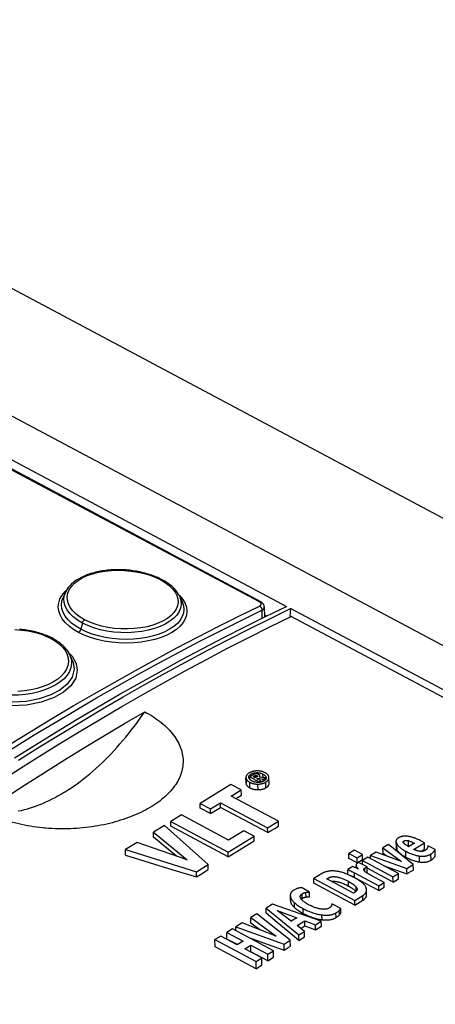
# Model space of a CAD drawing. Extents: x 0 to 841, y 0 to 594.
# Tile 55 of 66: x 728 to 746, y 191 to 235. Entities that reach past the tile are written whole.
import ezdxf

# ---------------------------------------------------------------- set-up
doc = ezdxf.new("R2010")
doc.units = 0
doc.header["$LTSCALE"] = 46.255
doc.layers.get('0').update_dxf_attribs({"linetype": 'CONTINUOUS'})

msp = doc.modelspace()

# ---------------------------------------------------------------- linework, layer by layer
at = {"color": 7, "linetype": 'CONTINUOUS'}
for p, q in [((775.96, 191.517), (694.603, 234.828)), ((692.654, 233.916), (739.812, 208.811)), ((738.671, 209.009), (692.606, 233.532)), ((794.076, 187.521), (708.191, 233.242)), ((730.002, 209.431), (729.902, 209.208)), ((735.061, 209.273), (735.182, 209.017)), ((738.83, 208.784), (738.834, 208.335)), ((739.994, 208.714), (739.964, 208.34)), ((773.679, 190.783), (739.994, 208.714)), ((738.833, 208.43), (738.926, 208.381)), ((772.991, 190.811), (740.017, 208.365)), ((730.304, 206.431), (730.19, 206.673)), ((738.321, 201.329), (738.189, 201.248)), ((738.333, 201.258), (738.382, 201.288)), ((738.637, 201.236), (738.636, 201.294)), ((738.636, 201.294), (738.636, 201.294)), ((737.349, 200.913), (735.985, 200.072)), ((737.809, 200.668), (737.349, 200.913)), ((738.015, 201.225), (738.016, 201.213)), ((738.015, 201.213), (738.018, 200.979)), ((738.018, 200.979), (738.018, 200.968)), ((738.19, 201.135), (738.189, 201.248)), ((738.189, 201.248), (738.593, 201.033)), ((738.429, 201.206), (738.333, 201.258)), ((738.495, 201.247), (738.429, 201.206)), ((738.497, 201.17), (738.53, 201.191)), ((738.669, 201.079), (738.497, 201.17)), ((738.531, 201.152), (738.53, 201.191)), ((738.53, 201.191), (738.784, 201.15)), ((738.593, 201.033), (738.669, 201.079)), ((738.594, 201.004), (738.593, 201.033)), ((738.872, 201.204), (738.604, 201.24)), ((738.669, 201.013), (738.669, 201.079)), ((738.784, 201.15), (738.872, 201.204)), ((738.785, 201.052), (738.784, 201.15)), ((738.873, 201.117), (738.872, 201.204)), ((739.037, 201.215), (739.036, 201.229)), ((739.04, 200.953), (739.037, 201.215)), ((737.364, 200.393), (737.809, 200.668)), ((737.811, 200.438), (737.809, 200.668)), ((735.987, 199.865), (735.985, 200.072)), ((735.985, 200.072), (736.445, 199.827)), ((736.445, 199.827), (736.888, 200.1)), ((736.89, 199.888), (736.888, 200.1)), ((736.888, 200.1), (738.977, 198.988)), ((739.453, 199.281), (737.364, 200.393)), ((735.154, 199.56), (734.678, 199.266)), ((737.244, 198.447), (735.154, 199.56)), ((736.447, 199.62), (735.987, 199.865)), ((736.447, 199.62), (736.445, 199.827)), ((738.979, 198.776), (736.89, 199.888)), ((734.68, 199.058), (734.678, 199.266)), ((734.678, 199.266), (737.227, 197.909)), ((738.977, 198.988), (739.453, 199.281)), ((739.455, 199.062), (739.453, 199.281)), ((734.403, 199.096), (733.912, 198.794)), ((733.914, 198.576), (733.912, 198.794)), ((733.912, 198.794), (735.4, 197.574)), ((736.336, 197.36), (734.403, 199.096)), ((737.229, 197.701), (734.68, 199.058)), ((737.921, 198.863), (737.244, 198.447)), ((738.379, 198.619), (737.921, 198.863)), ((738.979, 198.776), (738.977, 198.988)), ((733.18, 198.343), (732.666, 198.026)), ((735.4, 197.574), (733.18, 198.343)), ((734.933, 197.735), (733.914, 198.576)), ((737.227, 197.909), (738.379, 198.619)), ((738.381, 198.413), (738.379, 198.619)), ((744.338, 198.249), (744.097, 198.101)), ((745.443, 197.369), (744.338, 198.249)), ((744.674, 198.387), (744.677, 198.119)), ((745.491, 198.31), (745.236, 198.153)), ((745.459, 198.034), (745.938, 198.329)), ((745.938, 198.329), (745.84, 198.382)), ((745.941, 198.038), (745.938, 198.329)), ((732.669, 197.775), (732.666, 198.026)), ((732.666, 198.026), (735.822, 197.043)), ((737.229, 197.701), (737.227, 197.909)), ((742.828, 198.005), (742.584, 197.854)), ((742.586, 197.63), (742.584, 197.854)), ((742.584, 197.854), (742.948, 197.66)), ((743.193, 197.811), (742.828, 198.005)), ((742.948, 197.66), (743.193, 197.811)), ((743.195, 197.581), (743.193, 197.811)), ((743.797, 197.915), (743.541, 197.758)), ((744.918, 197.491), (743.797, 197.915)), ((744.1, 197.852), (744.097, 198.101)), ((744.097, 198.101), (744.918, 197.491)), ((744.242, 197.747), (744.1, 197.852)), ((745.778, 197.945), (745.941, 198.038)), ((746.409, 198.029), (746.093, 198.191)), ((746.412, 197.74), (746.409, 198.029)), ((735.822, 197.043), (736.336, 197.36)), ((736.338, 197.139), (736.336, 197.36)), ((742.951, 197.436), (742.586, 197.63)), ((742.951, 197.436), (742.948, 197.66)), ((742.951, 197.436), (743.195, 197.581)), ((743.015, 197.457), (742.979, 197.435)), ((743.396, 197.254), (743.015, 197.457)), ((743.426, 197.687), (743.181, 197.536)), ((743.183, 197.367), (743.181, 197.536)), ((743.181, 197.536), (744.541, 196.812)), ((744.786, 196.963), (743.426, 197.687)), ((743.542, 197.625), (743.541, 197.758)), ((743.541, 197.758), (745.153, 197.19)), ((745.153, 197.19), (745.443, 197.369)), ((745.446, 197.12), (745.443, 197.369)), ((735.824, 196.811), (735.822, 197.043)), ((741.413, 196.976), (741.027, 196.738)), ((742.764, 197.278), (742.539, 197.14)), ((742.542, 196.928), (742.539, 197.14)), ((743.017, 197.152), (742.764, 197.278)), ((742.831, 196.993), (743.906, 196.421)), ((742.903, 197.333), (742.904, 197.208)), ((743.246, 197.142), (743.246, 197.144)), ((743.398, 197.033), (743.396, 197.254)), ((744.543, 196.588), (743.396, 197.199)), ((744.108, 197.324), (745.156, 196.95)), ((744.541, 196.812), (744.786, 196.963)), ((744.788, 196.733), (744.786, 196.963)), ((745.156, 196.95), (745.153, 197.19)), ((741.029, 196.533), (741.027, 196.738)), ((741.027, 196.738), (742.848, 195.768)), ((742.85, 195.563), (741.029, 196.533)), ((741.6, 196.725), (741.666, 196.765)), ((742.785, 196.094), (741.6, 196.725)), ((743.908, 196.208), (742.794, 196.801)), ((742.894, 196.743), (742.824, 196.781)), ((744.151, 196.572), (743.543, 196.895)), ((743.906, 196.421), (744.151, 196.572)), ((744.153, 196.355), (744.151, 196.572)), ((744.543, 196.588), (744.541, 196.812)), ((744.543, 196.588), (744.788, 196.733)), ((740.829, 196.141), (740.486, 196.338)), ((740.831, 195.935), (740.829, 196.141)), ((742.866, 196.144), (742.785, 196.094)), ((743.369, 196.029), (743.367, 196.237)), ((743.908, 196.208), (743.906, 196.421)), ((743.908, 196.208), (744.153, 196.355)), ((739.982, 195.999), (739.984, 195.787)), ((742.22, 195.419), (741.829, 195.616)), ((742.848, 195.768), (743.202, 195.987)), ((742.85, 195.563), (742.848, 195.768)), ((739.189, 195.604), (738.908, 195.431)), ((738.91, 195.2), (738.908, 195.431)), ((738.908, 195.431), (740.367, 194.239)), ((741.359, 194.85), (739.189, 195.604)), ((740.022, 194.846), (739.396, 195.331)), ((739.396, 195.331), (740.266, 194.996)), ((742.222, 195.213), (742.22, 195.419)), ((737.84, 194.772), (737.565, 194.603)), ((739.36, 194.183), (737.84, 194.772)), ((738.493, 195.175), (738.231, 195.013)), ((738.233, 194.762), (738.231, 195.013)), ((738.231, 195.013), (739.36, 194.183)), ((738.635, 194.464), (738.233, 194.762)), ((739.984, 194.003), (738.493, 195.175)), ((739.971, 194.885), (740.042, 194.858)), ((740.266, 194.996), (740.022, 194.846)), ((740.281, 194.653), (740.624, 194.864)), ((740.626, 194.64), (740.624, 194.864)), ((740.624, 194.864), (741.097, 194.689)), ((741.097, 194.689), (741.359, 194.85)), ((741.361, 194.633), (741.359, 194.85)), ((737.416, 194.511), (737.162, 194.355)), ((737.165, 194.059), (737.162, 194.355)), ((737.162, 194.355), (737.888, 193.968)), ((739.237, 193.542), (737.416, 194.511)), ((737.567, 194.431), (737.565, 194.603)), ((737.565, 194.603), (739.71, 193.834)), ((740.613, 194.391), (740.281, 194.653)), ((740.367, 194.239), (740.613, 194.391)), ((740.445, 194.524), (740.626, 194.64)), ((740.616, 194.156), (740.613, 194.391)), ((740.626, 194.64), (741.099, 194.466)), ((741.099, 194.466), (741.097, 194.689)), ((741.099, 194.466), (741.361, 194.633)), ((736.895, 194.19), (736.64, 194.033)), ((736.644, 193.711), (736.64, 194.033)), ((736.64, 194.033), (738.461, 193.064)), ((737.621, 193.803), (736.895, 194.19)), ((737.633, 193.81), (737.165, 194.059)), ((737.888, 193.968), (737.621, 193.803)), ((739.71, 193.834), (739.984, 194.003)), ((739.987, 193.749), (739.984, 194.003)), ((740.369, 193.997), (740.367, 194.239)), ((740.369, 193.997), (740.616, 194.156)), ((738.465, 192.742), (736.644, 193.711)), ((737.959, 193.623), (738.226, 193.788)), ((738.715, 193.22), (737.959, 193.623)), ((738.218, 193.485), (738.229, 193.493)), ((738.229, 193.493), (738.226, 193.788)), ((738.226, 193.788), (738.983, 193.385)), ((738.986, 193.09), (738.229, 193.493)), ((738.983, 193.385), (739.237, 193.542)), ((739.24, 193.259), (739.237, 193.542)), ((739.713, 193.57), (739.71, 193.834)), ((738.461, 193.064), (738.715, 193.22)), ((738.465, 192.742), (738.461, 193.064)), ((738.719, 192.912), (738.715, 193.22)), ((738.986, 193.09), (738.983, 193.385)), ((738.986, 193.09), (739.24, 193.259)), ((738.465, 192.742), (738.719, 192.912))]:
    msp.add_line(p, q, dxfattribs=at)
at = {"color": 9, "linetype": 'CONTINUOUS'}
for p, q in [((738.611, 209.006), (692.546, 233.529)), ((729.963, 209.324), (730.002, 209.431)), ((738.721, 208.639), (738.725, 208.281)), ((730.753, 208.072), (730.685, 207.798)), ((738.241, 201.279), (738.24, 201.372)), ((738.383, 201.231), (738.382, 201.288)), ((738.439, 201.212), (738.438, 201.314)), ((738.495, 201.38), (738.494, 201.438)), ((738.499, 201.25), (738.498, 201.309)), ((738.772, 201.218), (738.77, 201.37)), ((738.018, 200.968), (738.016, 201.213)), ((738.185, 200.766), (738.182, 201.009)), ((738.551, 200.683), (738.549, 200.929)), ((738.903, 200.767), (738.901, 201.021)), ((738.907, 201.192), (738.907, 201.218)), ((744.72, 198.002), (744.717, 198.267)), ((745.03, 198.294), (745.029, 198.408)), ((745.235, 198.153), (745.232, 198.418)), ((745.114, 197.689), (745.112, 197.95)), ((746.229, 197.553), (746.226, 197.831)), ((745.722, 197.476), (745.719, 197.741)), ((742.833, 196.781), (742.831, 196.993)), ((742.909, 197.205), (742.908, 197.304)), ((742.952, 197.184), (742.951, 197.234)), ((743.298, 197.057), (743.296, 197.212)), ((741.666, 196.689), (741.666, 196.765)), ((742.563, 196.41), (742.561, 196.618)), ((740.506, 195.851), (740.504, 196.059)), ((740.682, 195.92), (740.68, 196.127)), ((742.907, 196.177), (742.906, 196.36)), ((740.004, 195.68), (740.002, 195.893)), ((740.172, 195.454), (740.17, 195.668)), ((743.204, 195.781), (743.202, 195.987)), ((740.558, 195.195), (740.556, 195.41)), ((742.012, 195.009), (742.01, 195.218)), ((742.162, 195.129), (742.159, 195.337)), ((741.391, 194.916), (741.388, 195.129))]:
    msp.add_line(p, q, dxfattribs=at)
at = {"color": 7, "linetype": 'CONTINUOUS'}
for points in [[(734.295, 209.992), (734.235, 210.023), (734.172, 210.054), (734.108, 210.084), (734.042, 210.112), (733.975, 210.139), (733.907, 210.166), (733.837, 210.191), (733.765, 210.215), (733.692, 210.238), (733.618, 210.26), (733.543, 210.281), (733.468, 210.301), (733.391, 210.319), (733.314, 210.336), (733.237, 210.351), (733.159, 210.365), (733.08, 210.378), (733, 210.39), (732.92, 210.401), (732.839, 210.41), (732.758, 210.418), (732.677, 210.424), (732.596, 210.429), (732.515, 210.433), (732.434, 210.435), (732.353, 210.436), (732.273, 210.436), (732.193, 210.434), (732.113, 210.431), (732.033, 210.427), (731.954, 210.421), (731.874, 210.413), (731.796, 210.405), (731.717, 210.394), (731.639, 210.383), (731.562, 210.37), (731.486, 210.356), (731.412, 210.34), (731.338, 210.323), (731.267, 210.305), (731.196, 210.286), (731.127, 210.265), (731.059, 210.243), (730.992, 210.219), (730.926, 210.195), (730.862, 210.169), (730.8, 210.141), (730.739, 210.113), (730.679, 210.083), (730.622, 210.052), (730.566, 210.019), (730.512, 209.986), (730.461, 209.952), (730.411, 209.916), (730.364, 209.88), (730.319, 209.842), (730.276, 209.804), (730.236, 209.765), (730.198, 209.725), (730.163, 209.685), (730.13, 209.644), (730.099, 209.602), (730.071, 209.559), (730.045, 209.516), (730.022, 209.472), (730.002, 209.431)], [(735.061, 209.273), (735.056, 209.285), (735.033, 209.329), (735.008, 209.372), (734.981, 209.415), (734.951, 209.458), (734.918, 209.501), (734.883, 209.543), (734.845, 209.585), (734.805, 209.626), (734.763, 209.667), (734.718, 209.707), (734.672, 209.745), (734.624, 209.783), (734.574, 209.82), (734.522, 209.856), (734.468, 209.892), (734.412, 209.926), (734.354, 209.96), (734.295, 209.992)], [(727.738, 202.093), (728.668, 202.675), (729.598, 203.247), (730.528, 203.808), (731.458, 204.358), (732.388, 204.897), (733.317, 205.425), (734.247, 205.943), (735.176, 206.449), (736.104, 206.944), (737.032, 207.427), (737.96, 207.9), (738.886, 208.361), (739.812, 208.811)], [(727.92, 201.996), (728.85, 202.578), (729.78, 203.15), (730.71, 203.711), (731.64, 204.261), (732.57, 204.8), (733.499, 205.328), (734.429, 205.846), (735.358, 206.352), (736.286, 206.847), (737.214, 207.33), (738.142, 207.803), (739.068, 208.264), (739.994, 208.714)], [(738.83, 208.784), (738.829, 208.797), (738.828, 208.81), (738.825, 208.823), (738.822, 208.836), (738.819, 208.848), (738.814, 208.861), (738.808, 208.874), (738.802, 208.886), (738.795, 208.899), (738.787, 208.911), (738.777, 208.923), (738.767, 208.936), (738.756, 208.947), (738.744, 208.959), (738.731, 208.97), (738.716, 208.981), (738.701, 208.991), (738.685, 209.001), (738.671, 209.009)], [(718.412, 194.957), (719.346, 195.659), (720.282, 196.35), (721.218, 197.031), (722.155, 197.702), (723.093, 198.362), (724.032, 199.011), (724.972, 199.65), (725.912, 200.278), (726.852, 200.895), (727.793, 201.501), (728.734, 202.096), (729.675, 202.68), (730.617, 203.253), (731.558, 203.815), (732.5, 204.366), (733.441, 204.906), (734.382, 205.434), (735.322, 205.951), (736.262, 206.457), (737.202, 206.951), (738.141, 207.434), (739.079, 207.906), (740.017, 208.365)], [(729.43, 207.394), (729.371, 207.425), (729.307, 207.456), (729.242, 207.485), (729.176, 207.514), (729.109, 207.541), (729.04, 207.567), (728.97, 207.591), (728.898, 207.615), (728.825, 207.637), (728.751, 207.658), (728.676, 207.678), (728.6, 207.696), (728.523, 207.713), (728.446, 207.728), (728.368, 207.742), (728.29, 207.755), (728.21, 207.767), (728.13, 207.776), (728.05, 207.785), (727.969, 207.792)], [(730.19, 206.673), (730.183, 206.687), (730.16, 206.731), (730.135, 206.775), (730.108, 206.819), (730.077, 206.862), (730.045, 206.905), (730.01, 206.947), (729.972, 206.989), (729.933, 207.031), (729.891, 207.071), (729.848, 207.111), (729.802, 207.149), (729.755, 207.187), (729.706, 207.224), (729.654, 207.26), (729.601, 207.295), (729.545, 207.329), (729.488, 207.363), (729.43, 207.394)], [(726.404, 199.722), (727.293, 200.308), (728.182, 200.885), (729.071, 201.451), (729.96, 202.008), (730.85, 202.555), (731.74, 203.092), (732.629, 203.619), (733.519, 204.136)], [(729.96, 200.569), (730.101, 200.658), (730.242, 200.75), (730.383, 200.847), (730.523, 200.947), (730.663, 201.051), (730.803, 201.159), (730.943, 201.27), (731.081, 201.384), (731.22, 201.502), (731.357, 201.624), (731.494, 201.749), (731.63, 201.877), (731.765, 202.008), (731.899, 202.142), (732.031, 202.279), (732.163, 202.42), (732.294, 202.563), (732.423, 202.709), (732.551, 202.857), (732.678, 203.009), (732.803, 203.163), (732.926, 203.319), (733.048, 203.478), (733.169, 203.639), (733.287, 203.803), (733.404, 203.969), (733.519, 204.136)], [(733.519, 204.136), (733.621, 204.081), (733.72, 204.024), (733.817, 203.965), (733.911, 203.906), (734.002, 203.845), (734.09, 203.782), (734.175, 203.719), (734.258, 203.654), (734.337, 203.589), (734.413, 203.522), (734.486, 203.454), (734.555, 203.386), (734.622, 203.316), (734.685, 203.246), (734.745, 203.175), (734.801, 203.103), (734.854, 203.03), (734.904, 202.957), (734.95, 202.883), (734.992, 202.808), (735.031, 202.734), (735.067, 202.658), (735.099, 202.583), (735.127, 202.506), (735.152, 202.43), (735.173, 202.354), (735.19, 202.277), (735.204, 202.2), (735.214, 202.123), (735.221, 202.046), (735.224, 201.969), (735.224, 201.892), (735.219, 201.815), (735.212, 201.738), (735.2, 201.662), (735.185, 201.586), (735.167, 201.51), (735.145, 201.434), (735.12, 201.359), (735.091, 201.284), (735.059, 201.21), (735.023, 201.136), (734.984, 201.063), (734.941, 200.99), (734.896, 200.918), (734.847, 200.847), (734.794, 200.776), (734.739, 200.706), (734.68, 200.637), (734.618, 200.569), (734.554, 200.502), (734.486, 200.436), (734.415, 200.37), (734.341, 200.306), (734.264, 200.243), (734.185, 200.18), (734.103, 200.119), (734.017, 200.059), (733.93, 200.001), (733.839, 199.943), (733.746, 199.887), (733.651, 199.832), (733.553, 199.778), (733.453, 199.726), (733.35, 199.675), (733.245, 199.626), (733.138, 199.578), (733.029, 199.532), (732.917, 199.487), (732.804, 199.443), (732.689, 199.402), (732.571, 199.362), (732.453, 199.323), (732.332, 199.286), (732.209, 199.251), (732.086, 199.218), (731.96, 199.187), (731.833, 199.157), (731.705, 199.129), (731.576, 199.103), (731.445, 199.079), (731.315, 199.057)], [(738.15, 201.42), (738.133, 201.409), (738.117, 201.398), (738.103, 201.386), (738.09, 201.375), (738.078, 201.364), (738.067, 201.353), (738.057, 201.341), (738.049, 201.33), (738.041, 201.318), (738.035, 201.306), (738.029, 201.294), (738.024, 201.281), (738.02, 201.268), (738.018, 201.255), (738.016, 201.242), (738.015, 201.228), (738.015, 201.225)], [(738.144, 201.236), (738.144, 201.245), (738.145, 201.255), (738.147, 201.265), (738.15, 201.275), (738.154, 201.284), (738.158, 201.293), (738.163, 201.302), (738.169, 201.311), (738.176, 201.32), (738.184, 201.329), (738.193, 201.338), (738.203, 201.346), (738.214, 201.355), (738.226, 201.364), (738.24, 201.372)], [(738.502, 201.513), (738.479, 201.512), (738.456, 201.511), (738.434, 201.509), (738.413, 201.507), (738.392, 201.504), (738.372, 201.501), (738.352, 201.498), (738.332, 201.493), (738.313, 201.489), (738.295, 201.483), (738.276, 201.478), (738.258, 201.471), (738.239, 201.464), (738.221, 201.457), (738.203, 201.449), (738.186, 201.44), (738.168, 201.43), (738.15, 201.42)], [(738.24, 201.372), (738.253, 201.38), (738.267, 201.388), (738.28, 201.394), (738.294, 201.4), (738.307, 201.406), (738.321, 201.411), (738.335, 201.415), (738.349, 201.419), (738.364, 201.423), (738.378, 201.426), (738.393, 201.429), (738.409, 201.432), (738.425, 201.434), (738.441, 201.435), (738.458, 201.436), (738.476, 201.437), (738.494, 201.438)], [(738.452, 201.379), (738.443, 201.378), (738.433, 201.376), (738.424, 201.374), (738.413, 201.371), (738.403, 201.368), (738.391, 201.364), (738.379, 201.359), (738.366, 201.353), (738.352, 201.347), (738.337, 201.339), (738.321, 201.329)], [(738.382, 201.288), (738.392, 201.294), (738.402, 201.299), (738.411, 201.304), (738.42, 201.308), (738.429, 201.311), (738.438, 201.314)], [(738.438, 201.314), (738.442, 201.315), (738.445, 201.316), (738.449, 201.317), (738.453, 201.318), (738.456, 201.318), (738.46, 201.318), (738.463, 201.318), (738.466, 201.318), (738.47, 201.318), (738.474, 201.317), (738.477, 201.317), (738.481, 201.316), (738.485, 201.314), (738.489, 201.313), (738.494, 201.311), (738.498, 201.309)], [(738.583, 201.351), (738.571, 201.357), (738.561, 201.362), (738.551, 201.366), (738.541, 201.369), (738.533, 201.372), (738.524, 201.374), (738.516, 201.376), (738.508, 201.378), (738.501, 201.379), (738.493, 201.38), (738.486, 201.38), (738.479, 201.381), (738.472, 201.381), (738.466, 201.38), (738.459, 201.38), (738.452, 201.379)], [(738.494, 201.438), (738.512, 201.437), (738.529, 201.437), (738.546, 201.436), (738.563, 201.434), (738.58, 201.432), (738.597, 201.429), (738.614, 201.426), (738.631, 201.423), (738.647, 201.419), (738.664, 201.414), (738.681, 201.408), (738.699, 201.402), (738.716, 201.396), (738.734, 201.388), (738.752, 201.38), (738.77, 201.37)], [(738.498, 201.309), (738.504, 201.306), (738.509, 201.303), (738.513, 201.3), (738.517, 201.297), (738.519, 201.295), (738.521, 201.292), (738.523, 201.29), (738.524, 201.288), (738.525, 201.286), (738.525, 201.284), (738.526, 201.282), (738.526, 201.282)], [(738.868, 201.431), (738.847, 201.442), (738.827, 201.451), (738.807, 201.46), (738.786, 201.468), (738.766, 201.475), (738.746, 201.481), (738.725, 201.487), (738.704, 201.492), (738.684, 201.497), (738.662, 201.501), (738.641, 201.504), (738.619, 201.507), (738.597, 201.509), (738.574, 201.511), (738.551, 201.512), (738.527, 201.513), (738.502, 201.513)], [(738.636, 201.294), (738.636, 201.297), (738.635, 201.301), (738.634, 201.305), (738.632, 201.309), (738.63, 201.312), (738.627, 201.317), (738.624, 201.321), (738.62, 201.325), (738.615, 201.33), (738.609, 201.335), (738.601, 201.34), (738.593, 201.345), (738.583, 201.351)], [(738.604, 201.24), (738.61, 201.245), (738.615, 201.25), (738.62, 201.255), (738.624, 201.26), (738.627, 201.265), (738.63, 201.269), (738.632, 201.274), (738.634, 201.279), (738.635, 201.284), (738.636, 201.289), (738.636, 201.294)], [(738.77, 201.37), (738.788, 201.361), (738.804, 201.351), (738.818, 201.341), (738.831, 201.332), (738.843, 201.322), (738.853, 201.313), (738.863, 201.304), (738.871, 201.294), (738.879, 201.285), (738.885, 201.276), (738.891, 201.266), (738.896, 201.257), (738.9, 201.247), (738.903, 201.238), (738.905, 201.228), (738.907, 201.218)], [(739.036, 201.229), (739.034, 201.243), (739.031, 201.257), (739.028, 201.27), (739.023, 201.283), (739.017, 201.296), (739.01, 201.308), (739.003, 201.32), (738.994, 201.332), (738.985, 201.343), (738.974, 201.355), (738.963, 201.366), (738.95, 201.377), (738.936, 201.388), (738.921, 201.399), (738.905, 201.41), (738.887, 201.421), (738.868, 201.431)], [(738.016, 201.213), (738.017, 201.199), (738.02, 201.185), (738.024, 201.172), (738.028, 201.159), (738.034, 201.146), (738.04, 201.134), (738.047, 201.122), (738.056, 201.11), (738.065, 201.098), (738.075, 201.087), (738.087, 201.075), (738.099, 201.064), (738.113, 201.053), (738.128, 201.042), (738.145, 201.031), (738.163, 201.02), (738.182, 201.009)], [(738.018, 200.968), (738.02, 200.954), (738.022, 200.94), (738.026, 200.927), (738.031, 200.915), (738.036, 200.902), (738.043, 200.89), (738.05, 200.878), (738.058, 200.867), (738.068, 200.855), (738.078, 200.844), (738.089, 200.833), (738.102, 200.821), (738.116, 200.81), (738.131, 200.799), (738.147, 200.788), (738.165, 200.777), (738.185, 200.766)], [(738.145, 201.223), (738.144, 201.234), (738.144, 201.236)], [(738.28, 201.069), (738.263, 201.079), (738.247, 201.089), (738.233, 201.099), (738.22, 201.108), (738.208, 201.118), (738.198, 201.127), (738.189, 201.136), (738.18, 201.146), (738.173, 201.155), (738.166, 201.165), (738.161, 201.174), (738.156, 201.184), (738.152, 201.193), (738.149, 201.203), (738.147, 201.213), (738.145, 201.223)], [(738.182, 201.009), (738.203, 200.998), (738.223, 200.989), (738.243, 200.981), (738.264, 200.973), (738.284, 200.966), (738.304, 200.96), (738.325, 200.954), (738.346, 200.949), (738.367, 200.944), (738.388, 200.94), (738.409, 200.937), (738.431, 200.934), (738.454, 200.932), (738.477, 200.93), (738.5, 200.929), (738.524, 200.929), (738.549, 200.929)], [(738.558, 201.003), (738.541, 201.003), (738.523, 201.004), (738.506, 201.005), (738.489, 201.006), (738.472, 201.008), (738.455, 201.011), (738.439, 201.014), (738.422, 201.017), (738.405, 201.021), (738.388, 201.026), (738.371, 201.031), (738.353, 201.037), (738.336, 201.044), (738.318, 201.051), (738.299, 201.06), (738.28, 201.069)], [(738.525, 201.276), (738.523, 201.274), (738.521, 201.271), (738.519, 201.267), (738.516, 201.264), (738.512, 201.26), (738.508, 201.256), (738.502, 201.252), (738.495, 201.247)], [(738.526, 201.282), (738.526, 201.28), (738.525, 201.278), (738.525, 201.276)], [(738.549, 200.929), (738.573, 200.929), (738.597, 200.931), (738.619, 200.932), (738.641, 200.935), (738.662, 200.937), (738.682, 200.941), (738.702, 200.944), (738.722, 200.949), (738.741, 200.953), (738.759, 200.958), (738.778, 200.964), (738.796, 200.97), (738.814, 200.977), (738.831, 200.984), (738.849, 200.992), (738.866, 201.001), (738.883, 201.01), (738.901, 201.021)], [(738.812, 201.067), (738.798, 201.059), (738.784, 201.052), (738.77, 201.045), (738.756, 201.039), (738.741, 201.033), (738.727, 201.028), (738.712, 201.023), (738.697, 201.019), (738.681, 201.016), (738.665, 201.012), (738.649, 201.01), (738.632, 201.007), (738.615, 201.005), (738.597, 201.004), (738.578, 201.003), (738.558, 201.003)], [(738.908, 201.205), (738.908, 201.197), (738.907, 201.187), (738.905, 201.178), (738.903, 201.168), (738.899, 201.159), (738.896, 201.15), (738.891, 201.142), (738.886, 201.133), (738.88, 201.125), (738.873, 201.117), (738.865, 201.108), (738.856, 201.1), (738.847, 201.092), (738.837, 201.084), (738.825, 201.076), (738.812, 201.067)], [(738.901, 201.021), (738.918, 201.031), (738.933, 201.042), (738.947, 201.053), (738.96, 201.064), (738.972, 201.075), (738.982, 201.086), (738.992, 201.097), (739.001, 201.108), (739.008, 201.119), (739.015, 201.13), (739.021, 201.142), (739.026, 201.153), (739.03, 201.165), (739.033, 201.177), (739.035, 201.19), (739.036, 201.203), (739.037, 201.215)], [(738.903, 200.767), (738.92, 200.777), (738.936, 200.787), (738.95, 200.798), (738.963, 200.808), (738.974, 200.818), (738.985, 200.829), (738.995, 200.839), (739.003, 200.85), (739.011, 200.86), (739.018, 200.871), (739.023, 200.882), (739.028, 200.893), (739.032, 200.905), (739.036, 200.917), (739.038, 200.929), (739.039, 200.941), (739.04, 200.953)], [(738.907, 201.218), (738.908, 201.207), (738.908, 201.205)], [(729.96, 200.569), (729.82, 200.484), (729.68, 200.404), (729.541, 200.327), (729.401, 200.255), (729.262, 200.186), (729.123, 200.121), (728.985, 200.061), (728.847, 200.004), (728.709, 199.951), (728.572, 199.903), (728.436, 199.859), (728.301, 199.818), (728.166, 199.782), (728.032, 199.75), (727.899, 199.723)], [(737.56, 200.289), (737.663, 200.35), (737.811, 200.438)], [(738.185, 200.766), (738.205, 200.756), (738.225, 200.747), (738.246, 200.738), (738.266, 200.73), (738.286, 200.723), (738.307, 200.717), (738.327, 200.711), (738.348, 200.706), (738.369, 200.701), (738.39, 200.697), (738.412, 200.693), (738.434, 200.69), (738.456, 200.688), (738.479, 200.686), (738.503, 200.684), (738.527, 200.683), (738.551, 200.683)], [(738.551, 200.683), (738.576, 200.683), (738.599, 200.684), (738.622, 200.686), (738.643, 200.688), (738.664, 200.69), (738.685, 200.693), (738.705, 200.696), (738.724, 200.7), (738.743, 200.704), (738.762, 200.709), (738.78, 200.714), (738.799, 200.72), (738.816, 200.726), (738.834, 200.733), (738.852, 200.74), (738.869, 200.749), (738.886, 200.757), (738.903, 200.767)], [(729.076, 198.978), (728.991, 198.986), (728.855, 199.001), (728.72, 199.018), (728.585, 199.037), (728.451, 199.058), (728.318, 199.081), (728.187, 199.106), (728.056, 199.133), (727.927, 199.162), (727.799, 199.194), (727.672, 199.227), (727.548, 199.263), (727.424, 199.3), (727.303, 199.34), (727.183, 199.381), (727.065, 199.424), (726.95, 199.469), (726.836, 199.516), (726.724, 199.565), (726.615, 199.616), (726.508, 199.668), (726.404, 199.722)], [(736.447, 199.62), (736.595, 199.709), (736.743, 199.799), (736.89, 199.888)], [(731.315, 199.057), (731.18, 199.036), (731.047, 199.018), (730.912, 199.001), (730.777, 198.987), (730.641, 198.974), (730.504, 198.964), (730.367, 198.956), (730.23, 198.949), (730.092, 198.945), (729.954, 198.943), (729.816, 198.943), (729.678, 198.945), (729.54, 198.949), (729.402, 198.955), (729.265, 198.963), (729.128, 198.974), (729.076, 198.978)], [(738.979, 198.776), (739.138, 198.872), (739.297, 198.967), (739.455, 199.062)], [(737.229, 197.701), (737.613, 197.941), (737.997, 198.178), (738.381, 198.413)], [(744.777, 198.542), (744.763, 198.533), (744.75, 198.523), (744.739, 198.514), (744.728, 198.504), (744.719, 198.494), (744.71, 198.485), (744.703, 198.475), (744.696, 198.465), (744.69, 198.454), (744.686, 198.444), (744.681, 198.433), (744.678, 198.422), (744.676, 198.411), (744.675, 198.399), (744.674, 198.387)], [(744.674, 198.387), (744.675, 198.374), (744.677, 198.361), (744.68, 198.347), (744.684, 198.333), (744.69, 198.318), (744.697, 198.302), (744.706, 198.285), (744.717, 198.267)], [(744.717, 198.267), (744.733, 198.245), (744.751, 198.222), (744.77, 198.199), (744.792, 198.176), (744.816, 198.153), (744.842, 198.129), (744.871, 198.105), (744.903, 198.08), (744.937, 198.055), (744.975, 198.03), (745.017, 198.004), (745.062, 197.977), (745.112, 197.95)], [(744.877, 198.591), (744.848, 198.579), (744.826, 198.569), (744.809, 198.56), (744.795, 198.553), (744.785, 198.547), (744.777, 198.542)], [(745.07, 198.623), (745.041, 198.622), (745.016, 198.62), (744.995, 198.618), (744.975, 198.616), (744.958, 198.613), (744.943, 198.61), (744.929, 198.608), (744.917, 198.605), (744.905, 198.602), (744.895, 198.598), (744.885, 198.595), (744.877, 198.591)], [(744.993, 198.36), (744.993, 198.362), (744.993, 198.366), (744.994, 198.371), (744.996, 198.375), (744.998, 198.379), (745, 198.383), (745.003, 198.387), (745.007, 198.391), (745.011, 198.396), (745.016, 198.4), (745.022, 198.404), (745.029, 198.408)], [(744.996, 198.344), (744.994, 198.349), (744.993, 198.353), (744.993, 198.358), (744.993, 198.36)], [(745.058, 198.268), (745.046, 198.279), (745.035, 198.289), (745.026, 198.299), (745.018, 198.308), (745.011, 198.317), (745.005, 198.326), (745, 198.335), (744.996, 198.344)], [(745.029, 198.408), (745.036, 198.413), (745.043, 198.416), (745.05, 198.419), (745.057, 198.422), (745.064, 198.425), (745.071, 198.427), (745.078, 198.429), (745.085, 198.43), (745.093, 198.432), (745.101, 198.433), (745.109, 198.434), (745.117, 198.434), (745.125, 198.434), (745.135, 198.434), (745.144, 198.434), (745.154, 198.433), (745.165, 198.432), (745.176, 198.431), (745.189, 198.428), (745.202, 198.426), (745.216, 198.422), (745.232, 198.418)], [(745.153, 198.201), (745.129, 198.216), (745.105, 198.232), (745.081, 198.25), (745.058, 198.268)], [(745.384, 198.575), (745.342, 198.586), (745.304, 198.595), (745.27, 198.602), (745.239, 198.608), (745.211, 198.613), (745.185, 198.616), (745.162, 198.619), (745.14, 198.621), (745.121, 198.622), (745.103, 198.623), (745.086, 198.623), (745.07, 198.623)], [(745.232, 198.418), (745.259, 198.409), (745.287, 198.4), (745.317, 198.389), (745.348, 198.377), (745.381, 198.363), (745.416, 198.347), (745.452, 198.33), (745.491, 198.31)], [(745.84, 198.382), (745.765, 198.42), (745.699, 198.453), (745.639, 198.48), (745.585, 198.504), (745.536, 198.523), (745.492, 198.54), (745.452, 198.554), (745.416, 198.565), (745.384, 198.575)], [(744.677, 198.119), (744.677, 198.115), (744.678, 198.103), (744.68, 198.091), (744.683, 198.078), (744.688, 198.064), (744.694, 198.05), (744.701, 198.035), (744.71, 198.019), (744.72, 198.002)], [(744.72, 198.002), (744.736, 197.98), (744.754, 197.958), (744.773, 197.936), (744.795, 197.913), (744.819, 197.89), (744.845, 197.867), (744.874, 197.843), (744.906, 197.818), (744.94, 197.794), (744.978, 197.768), (745.02, 197.743), (745.065, 197.716), (745.114, 197.689)], [(745.112, 197.95), (745.167, 197.921), (745.221, 197.896), (745.271, 197.873), (745.32, 197.852), (745.366, 197.834), (745.411, 197.818), (745.454, 197.803), (745.496, 197.79), (745.536, 197.779), (745.575, 197.769), (745.612, 197.76), (745.649, 197.753), (745.684, 197.747), (745.719, 197.741)], [(745.236, 198.153), (745.221, 198.161), (745.202, 198.172), (745.179, 198.185), (745.153, 198.201)], [(745.723, 197.95), (745.701, 197.953), (745.68, 197.957), (745.658, 197.961), (745.636, 197.966), (745.614, 197.972), (745.593, 197.978), (745.571, 197.985), (745.549, 197.993), (745.527, 198.002), (745.504, 198.012), (745.482, 198.022), (745.459, 198.034)], [(745.719, 197.741), (745.745, 197.738), (745.771, 197.735), (745.796, 197.733), (745.82, 197.732), (745.843, 197.731), (745.866, 197.731), (745.888, 197.732), (745.909, 197.733), (745.93, 197.734), (745.951, 197.737), (745.971, 197.739), (745.991, 197.742), (746.011, 197.746), (746.03, 197.75), (746.05, 197.755), (746.069, 197.761), (746.088, 197.767), (746.108, 197.773), (746.127, 197.781), (746.147, 197.789), (746.166, 197.798), (746.186, 197.808), (746.206, 197.819), (746.226, 197.831)], [(745.972, 197.992), (745.959, 197.985), (745.947, 197.979), (745.935, 197.974), (745.923, 197.969), (745.911, 197.964), (745.899, 197.961), (745.887, 197.957), (745.875, 197.954), (745.863, 197.952), (745.85, 197.95), (745.838, 197.948), (745.825, 197.947), (745.812, 197.946), (745.799, 197.945), (745.785, 197.945), (745.771, 197.946), (745.756, 197.946), (745.74, 197.948), (745.723, 197.95)], [(746.027, 198.036), (746.017, 198.026), (746.007, 198.018), (745.998, 198.01), (745.989, 198.004), (745.981, 197.998), (745.972, 197.992)], [(746.063, 198.087), (746.058, 198.078), (746.053, 198.069), (746.046, 198.059), (746.037, 198.048), (746.027, 198.036)], [(746.093, 198.191), (746.091, 198.173), (746.087, 198.155), (746.081, 198.135), (746.073, 198.112), (746.063, 198.087)], [(746.226, 197.831), (746.246, 197.843), (746.264, 197.856), (746.282, 197.87), (746.299, 197.883), (746.315, 197.897), (746.329, 197.912), (746.343, 197.927), (746.357, 197.942), (746.369, 197.958), (746.38, 197.975), (746.391, 197.992), (746.401, 198.01), (746.409, 198.029)], [(732.669, 197.775), (733.72, 197.454), (734.772, 197.133), (735.824, 196.811)], [(742.912, 197.372), (742.908, 197.364), (742.906, 197.357), (742.904, 197.35), (742.903, 197.342), (742.903, 197.335), (742.903, 197.333)], [(742.979, 197.435), (742.966, 197.426), (742.955, 197.418), (742.945, 197.411), (742.937, 197.403), (742.93, 197.396), (742.924, 197.39), (742.919, 197.383), (742.915, 197.377), (742.912, 197.372)], [(745.114, 197.689), (745.17, 197.66), (745.223, 197.635), (745.274, 197.612), (745.322, 197.591), (745.369, 197.572), (745.413, 197.556), (745.456, 197.541), (745.498, 197.528), (745.538, 197.516), (745.577, 197.506), (745.615, 197.497), (745.651, 197.489), (745.687, 197.482), (745.722, 197.476)], [(745.722, 197.476), (745.748, 197.473), (745.774, 197.47), (745.799, 197.467), (745.823, 197.466), (745.846, 197.465), (745.869, 197.464), (745.891, 197.464), (745.912, 197.465), (745.933, 197.466), (745.954, 197.468), (745.974, 197.47), (745.994, 197.473), (746.014, 197.476), (746.033, 197.48), (746.053, 197.484), (746.072, 197.489), (746.091, 197.494), (746.111, 197.5), (746.13, 197.507), (746.15, 197.515), (746.169, 197.523), (746.189, 197.532), (746.209, 197.542), (746.229, 197.553)], [(746.229, 197.553), (746.249, 197.565), (746.267, 197.577), (746.285, 197.589), (746.302, 197.602), (746.318, 197.615), (746.332, 197.629), (746.347, 197.643), (746.36, 197.658), (746.372, 197.673), (746.383, 197.689), (746.394, 197.705), (746.404, 197.722), (746.412, 197.74)], [(735.824, 196.811), (735.996, 196.921), (736.167, 197.03), (736.338, 197.139)], [(741.953, 197.075), (741.914, 197.076), (741.877, 197.077), (741.843, 197.078), (741.81, 197.077), (741.78, 197.076), (741.75, 197.074), (741.723, 197.071), (741.696, 197.068), (741.671, 197.065), (741.647, 197.061), (741.624, 197.056), (741.601, 197.052), (741.58, 197.046), (741.559, 197.04), (741.539, 197.034), (741.52, 197.027), (741.501, 197.02), (741.482, 197.012), (741.465, 197.004), (741.447, 196.995), (741.43, 196.986), (741.413, 196.976)], [(742.824, 196.781), (742.741, 196.825), (742.664, 196.862), (742.593, 196.895), (742.527, 196.924), (742.466, 196.948), (742.41, 196.97), (742.357, 196.988), (742.308, 197.004), (742.263, 197.018), (742.22, 197.03), (742.18, 197.04), (742.142, 197.048), (742.106, 197.055), (742.072, 197.061), (742.04, 197.066), (742.01, 197.07), (741.981, 197.073), (741.953, 197.075)], [(742.539, 197.14), (742.577, 197.123), (742.619, 197.102), (742.665, 197.079), (742.716, 197.053), (742.771, 197.025), (742.831, 196.993)], [(742.542, 196.928), (742.573, 196.913), (742.605, 196.898), (742.636, 196.883), (742.666, 196.867), (742.696, 196.852), (742.727, 196.836), (742.76, 196.819), (742.794, 196.801)], [(742.903, 197.333), (742.903, 197.327), (742.904, 197.32), (742.906, 197.312), (742.908, 197.304)], [(742.908, 197.304), (742.913, 197.292), (742.92, 197.279), (742.928, 197.265), (742.938, 197.25), (742.951, 197.234)], [(742.951, 197.234), (742.975, 197.204), (742.997, 197.177), (743.017, 197.152)], [(743.246, 197.144), (743.246, 197.147), (743.246, 197.153), (743.247, 197.158), (743.249, 197.163), (743.251, 197.168), (743.254, 197.173), (743.258, 197.178), (743.262, 197.184), (743.267, 197.189), (743.273, 197.194), (743.279, 197.2), (743.287, 197.206), (743.296, 197.212)], [(743.293, 197.061), (743.283, 197.071), (743.275, 197.081), (743.268, 197.089), (743.262, 197.098), (743.257, 197.106), (743.253, 197.113), (743.25, 197.121), (743.248, 197.128), (743.247, 197.135), (743.246, 197.142)], [(743.401, 196.979), (743.373, 196.997), (743.349, 197.014), (743.328, 197.031), (743.31, 197.046), (743.293, 197.061)], [(743.296, 197.212), (743.308, 197.219), (743.32, 197.225), (743.332, 197.231), (743.344, 197.236), (743.357, 197.241), (743.37, 197.246), (743.382, 197.25), (743.396, 197.254)], [(743.347, 197.016), (743.359, 197.021), (743.372, 197.025), (743.385, 197.029), (743.398, 197.033)], [(743.543, 196.895), (743.494, 196.922), (743.446, 196.95), (743.401, 196.979)], [(745.156, 196.95), (745.252, 197.007), (745.349, 197.063), (745.446, 197.12)], [(741.666, 196.765), (741.679, 196.773), (741.693, 196.78), (741.706, 196.787), (741.72, 196.793), (741.733, 196.798), (741.747, 196.803), (741.761, 196.808), (741.775, 196.811), (741.79, 196.815), (741.805, 196.818), (741.82, 196.821), (741.835, 196.823), (741.851, 196.824), (741.868, 196.826), (741.885, 196.827), (741.903, 196.827), (741.921, 196.827), (741.941, 196.826), (741.961, 196.825), (741.982, 196.823), (742.005, 196.82), (742.029, 196.817), (742.054, 196.812), (742.081, 196.807), (742.11, 196.8), (742.141, 196.792), (742.174, 196.783), (742.21, 196.772), (742.249, 196.759), (742.29, 196.743), (742.336, 196.725), (742.385, 196.704), (742.438, 196.679), (742.497, 196.651), (742.561, 196.618)], [(741.811, 196.612), (741.823, 196.614), (741.838, 196.616), (741.854, 196.618), (741.871, 196.619), (741.888, 196.62), (741.906, 196.62), (741.925, 196.62), (741.944, 196.619), (741.965, 196.618), (741.986, 196.616), (742.009, 196.613), (742.033, 196.609), (742.058, 196.605), (742.085, 196.599), (742.114, 196.593), (742.145, 196.585), (742.178, 196.575), (742.214, 196.564), (742.252, 196.551), (742.294, 196.535), (742.339, 196.517), (742.388, 196.496), (742.441, 196.472), (742.499, 196.443), (742.563, 196.41)], [(742.561, 196.618), (742.614, 196.588), (742.661, 196.561), (742.702, 196.534), (742.739, 196.509), (742.772, 196.485), (742.802, 196.463), (742.828, 196.441), (742.851, 196.419), (742.871, 196.399), (742.89, 196.379), (742.906, 196.36)], [(743.352, 196.324), (743.346, 196.341), (743.339, 196.359), (743.33, 196.378), (743.319, 196.397), (743.306, 196.417), (743.29, 196.438), (743.273, 196.459), (743.253, 196.482), (743.23, 196.505), (743.204, 196.53), (743.174, 196.556), (743.14, 196.583), (743.102, 196.611), (743.059, 196.641), (743.011, 196.673), (742.956, 196.707), (742.894, 196.743)], [(740.11, 196.209), (740.096, 196.2), (740.083, 196.191), (740.071, 196.182), (740.06, 196.173), (740.05, 196.163), (740.04, 196.153), (740.031, 196.142), (740.022, 196.131), (740.015, 196.119), (740.008, 196.107), (740.001, 196.094), (739.996, 196.081), (739.991, 196.067), (739.987, 196.052), (739.985, 196.036), (739.983, 196.02), (739.982, 196.002), (739.982, 195.999)], [(740.228, 196.272), (740.203, 196.26), (740.175, 196.246), (740.145, 196.23), (740.11, 196.209)], [(740.332, 196.309), (740.314, 196.304), (740.296, 196.299), (740.278, 196.293), (740.261, 196.286), (740.244, 196.28), (740.228, 196.272)], [(740.486, 196.338), (740.474, 196.337), (740.46, 196.336), (740.444, 196.333), (740.424, 196.33), (740.399, 196.325), (740.369, 196.318), (740.332, 196.309)], [(740.425, 195.942), (740.425, 195.948), (740.426, 195.958), (740.428, 195.967), (740.43, 195.976), (740.433, 195.984), (740.437, 195.993), (740.441, 196.001), (740.447, 196.008), (740.452, 196.016), (740.459, 196.024), (740.466, 196.031), (740.474, 196.038), (740.483, 196.045), (740.493, 196.052), (740.504, 196.059)], [(740.504, 196.059), (740.523, 196.071), (740.541, 196.08), (740.557, 196.089), (740.573, 196.096), (740.588, 196.102), (740.602, 196.108), (740.616, 196.112), (740.63, 196.116), (740.643, 196.12), (740.655, 196.123), (740.668, 196.125), (740.68, 196.127)], [(740.68, 196.127), (740.718, 196.133), (740.749, 196.136), (740.775, 196.139), (740.796, 196.14), (740.814, 196.141), (740.829, 196.141)], [(742.563, 196.41), (742.611, 196.383), (742.655, 196.358), (742.694, 196.334), (742.729, 196.31), (742.761, 196.288), (742.789, 196.267), (742.815, 196.246), (742.838, 196.226), (742.858, 196.207), (742.877, 196.188), (742.893, 196.17), (742.896, 196.167)], [(742.947, 196.262), (742.947, 196.26), (742.946, 196.251), (742.945, 196.242), (742.943, 196.233), (742.94, 196.225), (742.936, 196.216), (742.932, 196.208), (742.927, 196.2), (742.921, 196.192), (742.914, 196.184), (742.907, 196.176), (742.898, 196.168), (742.888, 196.16), (742.878, 196.152), (742.866, 196.144)], [(742.906, 196.36), (742.915, 196.346), (742.924, 196.334), (742.93, 196.322), (742.936, 196.31), (742.94, 196.299), (742.943, 196.289), (742.945, 196.279), (742.946, 196.269), (742.947, 196.262)], [(743.202, 195.987), (743.22, 195.998), (743.237, 196.01), (743.253, 196.023), (743.268, 196.035), (743.282, 196.047), (743.294, 196.06), (743.306, 196.073), (743.316, 196.086), (743.326, 196.1), (743.334, 196.114), (743.342, 196.128), (743.349, 196.143), (743.354, 196.158), (743.359, 196.173), (743.362, 196.189), (743.365, 196.206), (743.366, 196.224), (743.367, 196.237)], [(743.367, 196.237), (743.366, 196.242), (743.365, 196.261), (743.363, 196.281), (743.358, 196.302), (743.352, 196.324)], [(739.982, 195.999), (739.983, 195.983), (739.985, 195.963), (739.989, 195.941), (739.994, 195.918), (740.002, 195.893)], [(739.984, 195.787), (739.985, 195.77), (739.987, 195.75), (739.991, 195.728), (739.996, 195.705), (740.004, 195.68)], [(740.002, 195.893), (740.008, 195.876), (740.016, 195.859), (740.025, 195.84), (740.037, 195.82), (740.051, 195.799), (740.068, 195.777), (740.088, 195.752), (740.111, 195.726), (740.139, 195.699), (740.17, 195.668)], [(740.004, 195.68), (740.01, 195.663), (740.018, 195.645), (740.028, 195.626), (740.039, 195.606), (740.054, 195.585), (740.07, 195.562), (740.09, 195.538), (740.114, 195.512), (740.141, 195.484), (740.172, 195.454)], [(740.17, 195.668), (740.198, 195.644), (740.229, 195.619), (740.263, 195.592), (740.3, 195.565), (740.342, 195.536), (740.388, 195.507), (740.439, 195.476), (740.494, 195.444), (740.556, 195.41)], [(740.457, 195.85), (740.448, 195.865), (740.441, 195.879), (740.435, 195.892), (740.431, 195.905), (740.428, 195.916), (740.426, 195.927), (740.425, 195.938), (740.425, 195.942)], [(740.823, 195.568), (740.769, 195.597), (740.721, 195.625), (740.679, 195.651), (740.642, 195.676), (740.609, 195.699), (740.58, 195.721), (740.555, 195.742), (740.532, 195.762), (740.513, 195.781), (740.496, 195.799), (740.481, 195.817), (740.468, 195.834), (740.457, 195.85)], [(740.474, 195.826), (740.477, 195.829), (740.486, 195.837), (740.495, 195.844), (740.506, 195.851)], [(740.506, 195.851), (740.525, 195.862), (740.543, 195.872), (740.559, 195.88), (740.575, 195.888), (740.59, 195.894), (740.604, 195.9), (740.618, 195.904), (740.632, 195.909), (740.645, 195.912), (740.657, 195.915), (740.67, 195.918), (740.682, 195.92)], [(740.682, 195.92), (740.711, 195.924), (740.737, 195.928), (740.76, 195.93), (740.781, 195.932), (740.8, 195.934), (740.816, 195.934), (740.831, 195.935)], [(741.829, 195.616), (741.829, 195.611), (741.828, 195.603), (741.826, 195.594), (741.823, 195.581), (741.818, 195.564), (741.811, 195.542)], [(742.85, 195.563), (742.968, 195.636), (743.086, 195.708), (743.204, 195.781)], [(743.204, 195.781), (743.222, 195.792), (743.24, 195.804), (743.255, 195.816), (743.27, 195.829), (743.284, 195.841), (743.296, 195.854), (743.308, 195.867), (743.318, 195.88), (743.328, 195.893), (743.337, 195.907), (743.344, 195.921), (743.351, 195.936), (743.356, 195.951), (743.361, 195.966), (743.365, 195.982), (743.367, 195.999), (743.369, 196.016), (743.369, 196.029)], [(740.369, 193.997), (739.883, 194.398), (739.397, 194.799), (738.91, 195.2)], [(740.172, 195.454), (740.2, 195.429), (740.231, 195.403), (740.265, 195.377), (740.303, 195.349), (740.344, 195.321), (740.39, 195.291), (740.441, 195.26), (740.497, 195.228), (740.558, 195.195)], [(740.556, 195.41), (740.624, 195.375), (740.689, 195.344), (740.752, 195.315), (740.812, 195.289), (740.869, 195.266), (740.925, 195.245), (740.978, 195.226), (741.03, 195.209), (741.08, 195.194), (741.128, 195.181), (741.174, 195.169), (741.22, 195.159), (741.263, 195.15), (741.306, 195.142), (741.348, 195.135), (741.388, 195.129)], [(740.558, 195.195), (740.626, 195.16), (740.691, 195.128), (740.753, 195.1), (740.813, 195.074), (740.871, 195.051), (740.926, 195.03), (740.98, 195.011), (741.031, 194.995), (741.081, 194.98), (741.129, 194.966), (741.176, 194.955), (741.221, 194.945), (741.265, 194.936), (741.308, 194.928), (741.35, 194.921), (741.391, 194.916)], [(741.336, 195.389), (741.306, 195.394), (741.274, 195.4), (741.242, 195.407), (741.208, 195.415), (741.173, 195.425), (741.136, 195.436), (741.098, 195.448), (741.057, 195.462), (741.015, 195.479), (740.971, 195.497), (740.924, 195.518), (740.875, 195.541), (740.823, 195.568)], [(741.701, 195.427), (741.691, 195.422), (741.681, 195.416), (741.67, 195.411), (741.659, 195.406), (741.647, 195.402), (741.636, 195.398), (741.623, 195.394), (741.611, 195.391), (741.598, 195.388), (741.584, 195.385), (741.569, 195.383), (741.554, 195.381), (741.538, 195.379), (741.521, 195.378), (741.503, 195.377), (741.484, 195.377), (741.464, 195.377), (741.442, 195.378), (741.418, 195.379), (741.393, 195.382), (741.366, 195.385), (741.336, 195.389)], [(741.388, 195.129), (741.43, 195.125), (741.468, 195.121), (741.505, 195.118), (741.539, 195.117), (741.572, 195.116), (741.603, 195.116), (741.632, 195.117), (741.661, 195.118), (741.688, 195.12), (741.714, 195.123), (741.739, 195.126), (741.763, 195.129), (741.786, 195.134), (741.809, 195.138), (741.831, 195.144), (741.852, 195.15), (741.873, 195.156), (741.894, 195.163), (741.914, 195.17), (741.934, 195.178), (741.953, 195.187), (741.972, 195.197), (741.991, 195.207), (742.01, 195.218)], [(741.811, 195.542), (741.808, 195.534), (741.805, 195.525), (741.8, 195.517), (741.794, 195.508), (741.788, 195.499), (741.78, 195.49), (741.771, 195.48), (741.761, 195.471), (741.749, 195.46), (741.735, 195.45), (741.719, 195.439), (741.701, 195.427)], [(742.01, 195.218), (742.037, 195.235), (742.061, 195.252), (742.083, 195.268), (742.103, 195.283), (742.12, 195.297), (742.135, 195.311), (742.148, 195.324), (742.159, 195.337)], [(742.159, 195.337), (742.178, 195.359), (742.192, 195.376), (742.203, 195.391), (742.21, 195.402), (742.216, 195.411), (742.22, 195.419)], [(742.162, 195.129), (742.169, 195.138), (742.176, 195.146), (742.183, 195.155), (742.19, 195.163), (742.196, 195.172), (742.202, 195.18), (742.208, 195.189), (742.213, 195.197), (742.218, 195.205), (742.222, 195.213)], [(741.391, 194.916), (741.432, 194.911), (741.47, 194.908), (741.507, 194.906), (741.541, 194.904), (741.574, 194.904), (741.605, 194.904), (741.634, 194.905), (741.662, 194.906), (741.69, 194.908), (741.716, 194.911), (741.741, 194.914), (741.765, 194.918), (741.788, 194.923), (741.811, 194.928), (741.833, 194.933), (741.854, 194.939), (741.875, 194.946), (741.896, 194.953), (741.916, 194.96), (741.936, 194.969), (741.955, 194.978), (741.974, 194.987), (741.993, 194.998), (742.012, 195.009)], [(742.012, 195.009), (742.039, 195.027), (742.064, 195.044), (742.085, 195.06), (742.105, 195.075), (742.122, 195.09), (742.137, 195.104), (742.15, 195.117), (742.162, 195.129)], [(738.15, 194.121), (738.998, 193.822), (739.713, 193.57)], [(739.713, 193.57), (739.804, 193.63), (739.896, 193.689), (739.987, 193.749)]]:
    msp.add_lwpolyline(points, dxfattribs=at)
at = {"color": 9, "linetype": 'CONTINUOUS'}
for points in [[(730.854, 208.216), (730.651, 208.337), (730.475, 208.47), (730.329, 208.613), (730.215, 208.764), (730.135, 208.92), (730.09, 209.08), (730.081, 209.239), (730.108, 209.395), (730.171, 209.55), (730.269, 209.698), (730.399, 209.835), (730.56, 209.961), (730.751, 210.075), (730.968, 210.175), (731.207, 210.258), (731.466, 210.325), (731.744, 210.373), (732.033, 210.404), (732.327, 210.414), (732.624, 210.406), (732.92, 210.379), (733.211, 210.333), (733.492, 210.27), (733.76, 210.19), (734.009, 210.095), (734.233, 209.988)], [(734.233, 209.988), (734.435, 209.868), (734.611, 209.737), (734.758, 209.596), (734.872, 209.448), (734.952, 209.297), (734.997, 209.141), (735.006, 208.987), (734.98, 208.834), (734.917, 208.683), (734.819, 208.538), (734.691, 208.405), (734.53, 208.28), (734.337, 208.165), (734.119, 208.064), (733.881, 207.98), (733.623, 207.911), (733.345, 207.858), (733.056, 207.824), (732.764, 207.809), (732.467, 207.813), (732.17, 207.836), (731.879, 207.878), (731.597, 207.938), (731.329, 208.015), (731.079, 208.108), (730.854, 208.216)], [(734.295, 209.992), (734.27, 209.998), (734.233, 209.988)], [(730.583, 207.655), (730.36, 207.787), (730.162, 207.934), (729.994, 208.093), (729.861, 208.262), (729.764, 208.436), (729.705, 208.613), (729.685, 208.791), (729.703, 208.968), (729.76, 209.142), (729.855, 209.31), (729.986, 209.468), (730.051, 209.526)], [(730.685, 207.798), (730.467, 207.928), (730.278, 208.07), (730.119, 208.221), (729.994, 208.381), (729.904, 208.546), (729.849, 208.713), (729.831, 208.882), (729.849, 209.048), (729.902, 209.208)], [(730.753, 208.072), (730.535, 208.201), (730.35, 208.342), (730.196, 208.493), (730.076, 208.653), (729.991, 208.819), (729.944, 208.988), (729.934, 209.157), (729.963, 209.324)], [(735.04, 209.316), (735.085, 209.274), (735.218, 209.111), (735.315, 208.942), (735.374, 208.77), (735.395, 208.597), (735.377, 208.425), (735.32, 208.257), (735.226, 208.093), (735.094, 207.938), (734.928, 207.792), (734.729, 207.659), (734.502, 207.54), (734.249, 207.436), (733.97, 207.348), (733.671, 207.278), (733.357, 207.226), (733.034, 207.195), (732.705, 207.184), (732.374, 207.193), (732.043, 207.223), (731.719, 207.273), (731.406, 207.342), (731.11, 207.43), (730.834, 207.535), (730.583, 207.655)], [(735.061, 209.273), (735.081, 209.228), (735.129, 209.064), (735.139, 208.899), (735.111, 208.737), (735.046, 208.578), (734.944, 208.426), (734.807, 208.282), (734.637, 208.149), (734.436, 208.027), (734.207, 207.92), (733.954, 207.828), (733.681, 207.754), (733.39, 207.698), (733.086, 207.661), (732.775, 207.644), (732.462, 207.648), (732.15, 207.671), (731.843, 207.714), (731.545, 207.776), (731.261, 207.858), (730.996, 207.956), (730.753, 208.072)], [(717.495, 195.8), (718.409, 196.481), (719.324, 197.151), (720.24, 197.811), (721.157, 198.461), (722.074, 199.102), (722.993, 199.731), (723.911, 200.351), (724.831, 200.96), (725.75, 201.559), (726.67, 202.148), (727.591, 202.726), (728.511, 203.293), (729.432, 203.85), (730.352, 204.397), (731.272, 204.932), (732.193, 205.457), (733.113, 205.971), (734.032, 206.474), (734.951, 206.966), (735.87, 207.448), (736.788, 207.918), (737.705, 208.378), (738.622, 208.826)], [(735.182, 209.017), (735.243, 208.842), (735.263, 208.679), (735.245, 208.516), (735.19, 208.357), (735.099, 208.203), (734.974, 208.057), (734.816, 207.92), (734.627, 207.795), (734.41, 207.682), (734.169, 207.584), (733.905, 207.502), (733.622, 207.436), (733.326, 207.389), (733.019, 207.359), (732.706, 207.349), (732.391, 207.358), (732.078, 207.386), (731.772, 207.433), (731.476, 207.499), (731.194, 207.582), (730.929, 207.682), (730.685, 207.798)], [(738.611, 209.006), (738.619, 209.009), (738.627, 209.012), (738.634, 209.013), (738.642, 209.014), (738.649, 209.015), (738.656, 209.014), (738.662, 209.013), (738.668, 209.01), (738.671, 209.009)], [(738.622, 208.826), (738.631, 208.831), (738.64, 208.836), (738.649, 208.842), (738.656, 208.848), (738.663, 208.854), (738.669, 208.86), (738.675, 208.867), (738.679, 208.874), (738.683, 208.88), (738.686, 208.888), (738.688, 208.895), (738.689, 208.902), (738.69, 208.909), (738.689, 208.917), (738.688, 208.924), (738.686, 208.932), (738.683, 208.939), (738.679, 208.946), (738.675, 208.953), (738.669, 208.961), (738.663, 208.968), (738.656, 208.974), (738.649, 208.981), (738.64, 208.988), (738.631, 208.994), (738.621, 209), (738.611, 209.006)], [(738.622, 208.826), (738.63, 208.821), (738.638, 208.816), (738.646, 208.81), (738.653, 208.803), (738.661, 208.796), (738.668, 208.788), (738.675, 208.78), (738.681, 208.771), (738.687, 208.761), (738.693, 208.752), (738.698, 208.742), (738.703, 208.732), (738.707, 208.721), (738.711, 208.711), (738.714, 208.7), (738.717, 208.69), (738.719, 208.679), (738.72, 208.669), (738.721, 208.659), (738.721, 208.648), (738.721, 208.639)], [(738.721, 208.639), (738.736, 208.647), (738.751, 208.657), (738.764, 208.666), (738.776, 208.677), (738.787, 208.687), (738.797, 208.698), (738.806, 208.709), (738.813, 208.721), (738.819, 208.733), (738.824, 208.745), (738.827, 208.757), (738.829, 208.769), (738.83, 208.782)], [(717.617, 195.627), (718.53, 196.306), (719.444, 196.976), (720.359, 197.636), (721.275, 198.285), (722.191, 198.925), (723.109, 199.554), (724.026, 200.173), (724.945, 200.782), (725.863, 201.38), (726.782, 201.968), (727.702, 202.545), (728.621, 203.112), (729.541, 203.668), (730.46, 204.214), (731.38, 204.749), (732.299, 205.273), (733.218, 205.787), (734.136, 206.289), (735.054, 206.781), (735.972, 207.262), (736.889, 207.732), (737.805, 208.191), (738.721, 208.639)], [(730.753, 208.072), (730.775, 208.129), (730.811, 208.18), (730.854, 208.216)], [(727.752, 207.78), (728.049, 207.76), (728.34, 207.721), (728.621, 207.663), (728.889, 207.587), (729.138, 207.494), (729.363, 207.387)], [(730.685, 207.798), (730.663, 207.741), (730.627, 207.69), (730.583, 207.655)], [(729.363, 207.387), (729.566, 207.266), (729.742, 207.132), (729.889, 206.987), (730.003, 206.834), (730.082, 206.676), (730.128, 206.513), (730.137, 206.35), (730.11, 206.187), (730.046, 206.026), (729.949, 205.87), (729.82, 205.725), (729.66, 205.589), (729.468, 205.461), (729.25, 205.348), (729.012, 205.251), (728.754, 205.171), (728.477, 205.107), (728.189, 205.062), (727.896, 205.038)], [(729.43, 207.394), (729.402, 207.4), (729.363, 207.387)], [(730.161, 206.73), (730.296, 206.596), (730.472, 206.285), (730.53, 205.975), (730.457, 205.62), (730.248, 205.293), (729.922, 205.005), (729.496, 204.764), (728.93, 204.562), (728.276, 204.435), (727.621, 204.4), (726.933, 204.454), (726.303, 204.597), (725.721, 204.836)], [(730.19, 206.673), (730.217, 206.61), (730.265, 206.438), (730.275, 206.265), (730.246, 206.093), (730.18, 205.924), (730.079, 205.76), (729.943, 205.605), (729.773, 205.46), (729.573, 205.327), (729.344, 205.207), (729.091, 205.103), (728.818, 205.017), (728.527, 204.95), (728.224, 204.903), (727.913, 204.876), (727.6, 204.87), (727.288, 204.886), (726.98, 204.922), (726.682, 204.98), (726.398, 205.057), (726.133, 205.154), (725.889, 205.269)], [(730.304, 206.431), (730.345, 206.332), (730.392, 206.025), (730.303, 205.678), (730.085, 205.367), (729.747, 205.092), (729.349, 204.882), (728.836, 204.708), (728.261, 204.598), (727.668, 204.562), (727.007, 204.609), (726.384, 204.745), (725.817, 204.977)]]:
    msp.add_lwpolyline(points, dxfattribs=at)

doc.saveas('drawing.dxf')
